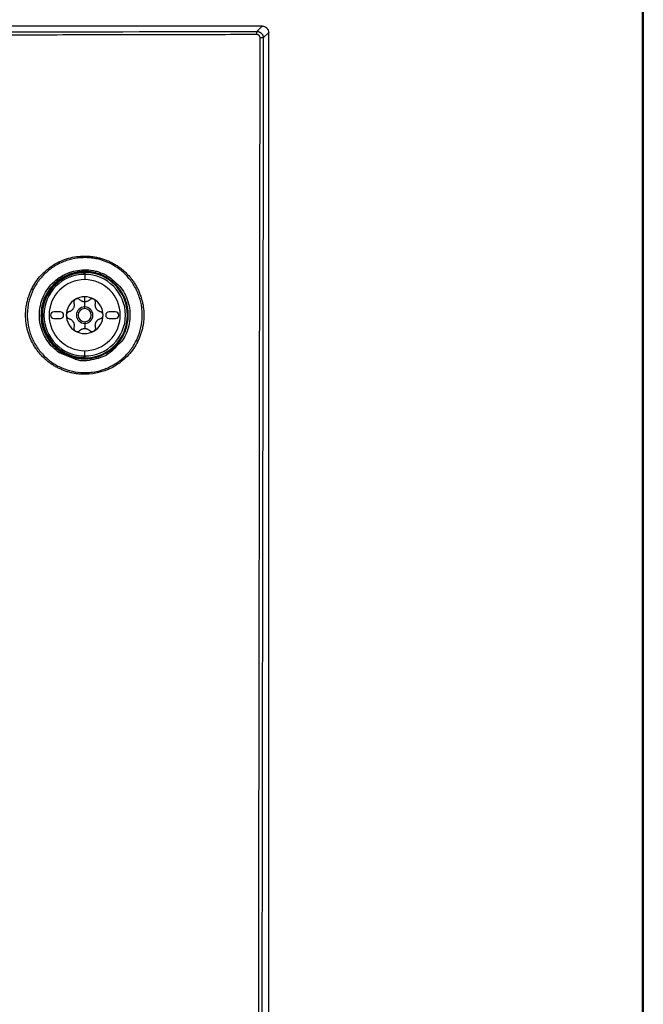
# Model space of a CAD drawing. Header units: millimetres. Extents: x 155400 to 158181, y 110534 to 115156.
# Tile 79 of 121: x 157198 to 157293, y 113229 to 113379. Entities that reach past the tile are written whole.
import ezdxf

# ---------------------------------------------------------------- set-up
doc = ezdxf.new("R2010")
doc.units = ezdxf.units.MM

msp = doc.modelspace()

# ---------------------------------------------------------------- linework, layer by layer
at = {"color": 7, "linetype": 'Continuous', "lineweight": 25}
for p, q in [((157292.57, 113407.52), (157292.57, 112997.65)), ((157292.45, 113001.57), (157292.45, 113404.27)), ((157234.58, 113378.14), (156906.57, 113378.14)), ((157233.76, 113377.32), (157234.58, 113378.14)), ((157235.57, 113377.14), (157234.75, 113376.32)), ((157235.57, 113002.14), (157235.57, 113377.14)), ((157207.44, 113340.58), (157207.43, 113340.68)), ((157207.44, 113340.58), (157207.44, 113340.34)), ((157207.54, 113340.34), (157207.54, 113340.57)), ((157207.57, 113340.54), (157207.57, 113340.34)), ((157207.57, 113340.34), (157207.57, 113339.54)), ((157207.57, 113336.17), (157207.57, 113336.94)), ((157207.57, 113335.39), (157207.57, 113336.16)), ((157203.87, 113334.64), (157202.87, 113334.64)), ((157207.57, 113335.14), (157207.57, 113335.39)), ((157212.27, 113334.64), (157211.27, 113334.64)), ((157202.87, 113333.64), (157203.87, 113333.64)), ((157207.57, 113333.14), (157207.57, 113332.89)), ((157207.57, 113332.89), (157207.57, 113332.11)), ((157211.27, 113333.64), (157212.27, 113333.64)), ((157206.12, 113327.43), (157203.76, 113328.39)), ((157207.57, 113327.93), (157207.57, 113328.73)), ((157207.44, 113327.7), (157207.43, 113327.6)), ((157207.44, 113327.93), (157207.44, 113327.7)), ((157207.54, 113327.7), (157207.54, 113327.93)), ((157207.57, 113327.93), (157207.57, 113327.73))]:
    msp.add_line(p, q, dxfattribs=at)
at = {"color": 7, "linetype": 'Continuous', "lineweight": 25, "flags": 128}
for points in [[(157207.54, 113340.57), (157207.55, 113340.56), (157207.57, 113340.54)], [(157207.67, 113340.64), (157207.65, 113340.66), (157207.64, 113340.67)], [(157207.57, 113327.73), (157207.55, 113327.71), (157207.54, 113327.7)], [(157207.64, 113327.6), (157207.65, 113327.62), (157207.67, 113327.63)]]:
    msp.add_lwpolyline(points, dxfattribs=at)
at = {"color": 7, "linetype": 'Continuous', "lineweight": 25}
for centre, radius, start, end in [((157230.56, 113376.94), 3.22, 358.1917, 6.7893), ((157234.38, 113372.51), 3.83, 84.3285, 91.5003), ((157207.57, 113334.14), 6.54, 91.2236, 268.7764), ((157207.57, 113334.14), 6.44, 91.2236, 268.7764), ((157207.57, 113334.14), 6.21, 90, 270), ((157207.64, 113340.57), 0.1, 89.4651, 179.9793), ((157207.57, 113334.14), 6.21, 0, 90), ((157207.57, 113334.14), 6.51, 270.8159, 89.1841), ((157207.57, 113334.14), 5.41, 90, 270), ((157207.57, 113334.14), 5.41, 270, 90), ((157199.03, 113336.73), 1.49, 61.1322, 70.9085), ((157207.57, 113334.14), 2.8, 120, 180), ((157207.57, 113334.14), 2.8, 90, 120), ((157207.57, 113334.14), 2.03, 90, 92.4911), ((157207.57, 113337.23), 1.07, 265.2504, 274.7496), ((157207.57, 113334.14), 2.8, 60, 90), ((157207.57, 113334.14), 2.03, 87.5089, 90), ((157207.57, 113334.14), 2.8, 0, 60), ((157202.87, 113334.14), 0.5, 90, 270), ((157203.87, 113334.14), 0.5, 270, 90), ((157207.57, 113334.14), 2.03, 147.5089, 152.4911), ((157204.9, 113335.68), 1.07, 325.2504, 334.7496), ((157207.57, 113334.14), 1.25, 90, 270), ((157207.57, 113334.14), 1, 90, 270), ((157207.57, 113334.14), 1.25, 270, 90), ((157207.57, 113334.14), 1, 270, 90), ((157207.57, 113334.14), 2.03, 27.5089, 32.4911), ((157210.25, 113335.68), 1.07, 205.2504, 214.7496), ((157211.27, 113334.14), 0.5, 90, 270), ((157212.27, 113334.14), 0.5, 270, 90), ((157207.57, 113334.14), 2.8, 180, 240), ((157207.57, 113334.14), 2.03, 207.5089, 212.4911), ((157204.9, 113332.59), 1.07, 25.2504, 34.7496), ((157207.57, 113334.14), 6.21, 270, 0), ((157207.57, 113334.14), 2.8, 300, 0), ((157207.57, 113334.14), 2.03, 327.5089, 332.4911), ((157210.25, 113332.59), 1.07, 145.2504, 154.7496), ((157207.57, 113334.14), 2.8, 240, 300), ((157207.57, 113334.14), 2.03, 267.5089, 272.4911), ((157207.57, 113331.05), 1.07, 90, 94.7496), ((157207.57, 113331.05), 1.07, 85.2504, 90), ((157214.86, 113328.99), 1.39, 55.9354, 66.0985), ((157207.64, 113327.7), 0.1, 180.0207, 270.5349)]:
    msp.add_arc(centre, radius, start, end, dxfattribs=at)
for points, knots in [([(157234.58, 113378.14), (157234.69, 113378.14), (157234.82, 113378.12), (157235.07, 113378.02), (157235.18, 113377.94), (157235.38, 113377.75), (157235.46, 113377.63), (157235.55, 113377.38), (157235.57, 113377.26), (157235.57, 113377.14)], [0, 0, 0, 0, 0.25, 0.25, 0.5, 0.5, 0.75, 0.75, 1, 1, 1, 1]), ([(157233.78, 113376.83), (157231.64, 113376.83), (157227.38, 113376.82), (157220.98, 113376.81), (157214.59, 113376.79), (157208.19, 113376.78), (157201.79, 113376.77), (157195.39, 113376.76), (157188.99, 113376.75), (157182.59, 113376.74), (157176.19, 113376.73), (157169.79, 113376.72), (157163.39, 113376.71), (157156.99, 113376.71), (157150.59, 113376.7), (157144.19, 113376.69), (157137.79, 113376.69), (157131.39, 113376.68), (157124.99, 113376.68), (157118.59, 113376.67), (157112.19, 113376.67), (157105.78, 113376.66), (157099.38, 113376.66), (157092.98, 113376.66), (157086.58, 113376.66), (157080.18, 113376.66), (157073.78, 113376.66), (157067.37, 113376.66), (157060.97, 113376.66), (157054.57, 113376.66), (157048.17, 113376.66), (157041.77, 113376.66), (157035.36, 113376.66), (157028.96, 113376.67), (157022.56, 113376.67), (157016.16, 113376.68), (157009.76, 113376.68), (157003.36, 113376.69), (156996.96, 113376.69), (156990.56, 113376.7), (156984.16, 113376.71), (156977.75, 113376.71), (156971.35, 113376.72), (156964.96, 113376.73), (156958.56, 113376.74), (156952.16, 113376.75), (156945.76, 113376.76), (156939.36, 113376.77), (156932.96, 113376.78), (156926.56, 113376.79), (156920.17, 113376.81), (156913.77, 113376.82), (156909.5, 113376.83), (156907.37, 113376.83)], [0, 0, 0, 0, 0.019608, 0.039216, 0.058824, 0.078432, 0.098039, 0.117647, 0.137255, 0.156863, 0.176471, 0.196079, 0.215687, 0.235294, 0.254902, 0.27451, 0.294118, 0.313726, 0.333334, 0.352941, 0.372549, 0.392157, 0.411765, 0.431373, 0.45098, 0.470588, 0.490196, 0.509804, 0.529412, 0.54902, 0.568627, 0.588235, 0.607843, 0.627451, 0.647059, 0.666666, 0.686274, 0.705882, 0.72549, 0.745098, 0.764706, 0.784313, 0.803921, 0.823529, 0.843137, 0.862745, 0.882353, 0.901961, 0.921568, 0.941176, 0.960784, 0.980392, 1, 1, 1, 1]), ([(156907.39, 113377.32), (156961.76, 113377.2), (157016.17, 113377.14), (157125, 113377.14), (157179.39, 113377.2), (157233.76, 113377.32)], [0, 0, 0, 0, 0.5, 0.5, 1, 1, 1, 1]), ([(157233.76, 113377.32), (157233.79, 113377.32), (157233.85, 113377.31), (157233.95, 113377.3), (157234.05, 113377.27), (157234.14, 113377.24), (157234.23, 113377.2), (157234.31, 113377.15), (157234.39, 113377.09), (157234.47, 113377.02), (157234.53, 113376.95), (157234.59, 113376.87), (157234.64, 113376.79), (157234.68, 113376.7), (157234.71, 113376.61), (157234.74, 113376.51), (157234.75, 113376.42), (157234.75, 113376.35), (157234.75, 113376.32)], [0, 0, 0, 0, 0.063184, 0.126267, 0.189252, 0.25214, 0.314933, 0.377634, 0.440245, 0.502767, 0.565202, 0.627553, 0.689822, 0.75201, 0.81412, 0.876153, 0.938113, 1, 1, 1, 1]), ([(157234.28, 113376.34), (157234.28, 113376.47), (157234.22, 113376.6), (157234.04, 113376.78), (157233.91, 113376.84), (157233.78, 113376.83)], [0, 0, 0, 0, 0.5, 0.5, 1, 1, 1, 1]), ([(157233.91, 113002.14), (157233.91, 113005.75), (157233.91, 113012.98), (157233.92, 113023.85), (157233.92, 113034.75), (157233.92, 113045.68), (157233.92, 113056.63), (157233.93, 113067.62), (157233.93, 113078.62), (157233.94, 113089.64), (157233.95, 113100.68), (157233.95, 113111.73), (157233.96, 113122.8), (157233.97, 113133.87), (157233.98, 113144.94), (157233.98, 113156.03), (157233.99, 113167.11), (157234, 113178.19), (157234.02, 113192.61), (157234.03, 113210.33), (157234.06, 113231.31), (157234.08, 113252.18), (157234.11, 113272.96), (157234.14, 113293.67), (157234.17, 113314.36), (157234.2, 113335.02), (157234.24, 113355.68), (157234.26, 113369.45), (157234.28, 113376.34)], [0, 0, 0, 0, 0.028954, 0.057987, 0.087107, 0.116308, 0.145584, 0.174927, 0.204329, 0.233783, 0.26328, 0.292815, 0.322378, 0.351964, 0.381566, 0.411177, 0.440791, 0.470401, 0.5, 0.556428, 0.61247, 0.668205, 0.723711, 0.779065, 0.83433, 0.889549, 0.94476, 1, 1, 1, 1]), ([(157234.75, 113376.32), (157234.7, 113345.15), (157234.65, 113313.97), (157234.56, 113251.62), (157234.52, 113220.44), (157234.46, 113158.08), (157234.44, 113126.89), (157234.4, 113064.51), (157234.39, 113033.33), (157234.39, 113002.14)], [0, 0, 0, 0, 0.25, 0.25, 0.5, 0.5, 0.75, 0.75, 1, 1, 1, 1]), ([(157199.51, 113338.14), (157199.88, 113338.89), (157200.35, 113339.58), (157201.2, 113340.5), (157201.5, 113340.79), (157202.14, 113341.33), (157202.48, 113341.57), (157203.54, 113342.22), (157204.31, 113342.56), (157205.91, 113343.02), (157206.74, 113343.14), (157207.57, 113343.14)], [0, 0, 0, 0, 0.25, 0.25, 0.375, 0.375, 0.5, 0.5, 0.75, 0.75, 1, 1, 1, 1]), ([(157215.42, 113330.26), (157215.68, 113330.77), (157215.88, 113331.32), (157216.18, 113332.42), (157216.28, 113332.98), (157216.33, 113333.84), (157216.34, 113334.13), (157216.32, 113334.7), (157216.3, 113334.99), (157216.19, 113335.83), (157216.06, 113336.39), (157215.69, 113337.48), (157215.46, 113338), (157215.03, 113338.75), (157214.88, 113338.99), (157214.54, 113339.46), (157214.36, 113339.68), (157213.8, 113340.33), (157213.38, 113340.72), (157212.7, 113341.24), (157212.47, 113341.41), (157211.98, 113341.71), (157211.73, 113341.85), (157210.96, 113342.24), (157210.43, 113342.44), (157209.6, 113342.66), (157209.32, 113342.73), (157208.75, 113342.82), (157208.47, 113342.85), (157207.9, 113342.89), (157207.62, 113342.9), (157207.04, 113342.88), (157206.76, 113342.86), (157205.9, 113342.75), (157205.35, 113342.62), (157204.26, 113342.26), (157203.73, 113342.02), (157202.74, 113341.46), (157202.28, 113341.13), (157201.63, 113340.56), (157201.42, 113340.36), (157201.02, 113339.94), (157200.84, 113339.73), (157200.31, 113339.05), (157200, 113338.56), (157199.75, 113338.04)], [0, 0, 0, 0, 0.0625, 0.0625, 0.125, 0.125, 0.15625, 0.15625, 0.1875, 0.1875, 0.25, 0.25, 0.3125, 0.3125, 0.34375, 0.34375, 0.375, 0.375, 0.4375, 0.4375, 0.46875, 0.46875, 0.5, 0.5, 0.5625, 0.5625, 0.59375, 0.59375, 0.625, 0.625, 0.65625, 0.65625, 0.6875, 0.6875, 0.75, 0.75, 0.8125, 0.8125, 0.875, 0.875, 0.90625, 0.90625, 0.9375, 0.9375, 1, 1, 1, 1]), ([(157207.57, 113343.14), (157207.67, 113343.14), (157207.87, 113343.13), (157208.18, 113343.12), (157208.48, 113343.09), (157208.78, 113343.06), (157209.08, 113343.01), (157209.38, 113342.95), (157209.68, 113342.89), (157209.98, 113342.81), (157210.27, 113342.72), (157210.56, 113342.63), (157210.85, 113342.52), (157211.13, 113342.41), (157211.41, 113342.28), (157211.69, 113342.14), (157211.96, 113342), (157212.23, 113341.84), (157212.49, 113341.68), (157212.75, 113341.5), (157213, 113341.32), (157213.25, 113341.13), (157213.48, 113340.93), (157213.72, 113340.72), (157213.94, 113340.5), (157214.16, 113340.28), (157214.37, 113340.05), (157214.57, 113339.81), (157214.76, 113339.56), (157214.95, 113339.3), (157215.12, 113339.04), (157215.29, 113338.77), (157215.45, 113338.5), (157215.6, 113338.22), (157215.74, 113337.94), (157215.86, 113337.65), (157215.98, 113337.35), (157216.09, 113337.05), (157216.19, 113336.75), (157216.28, 113336.44), (157216.35, 113336.13), (157216.42, 113335.82), (157216.47, 113335.51), (157216.51, 113335.19), (157216.55, 113334.87), (157216.57, 113334.55), (157216.58, 113334.22), (157216.57, 113333.9), (157216.56, 113333.57), (157216.53, 113333.25), (157216.5, 113332.93), (157216.45, 113332.61), (157216.39, 113332.29), (157216.31, 113331.97), (157216.23, 113331.66), (157216.13, 113331.35), (157216.03, 113331.04), (157215.91, 113330.74), (157215.78, 113330.43), (157215.69, 113330.24), (157215.64, 113330.14)], [0, 0, 0, 0, 0.016529, 0.0331, 0.04971, 0.066355, 0.083029, 0.099729, 0.116449, 0.133183, 0.149928, 0.166679, 0.18343, 0.200184, 0.21698, 0.233824, 0.250713, 0.267639, 0.284599, 0.301586, 0.318593, 0.335617, 0.35265, 0.369687, 0.386725, 0.403781, 0.420877, 0.438011, 0.455181, 0.472384, 0.489619, 0.506882, 0.524173, 0.541488, 0.558825, 0.576184, 0.593558, 0.610939, 0.628332, 0.645743, 0.663179, 0.680644, 0.698147, 0.715692, 0.733287, 0.750937, 0.768651, 0.786407, 0.804144, 0.821868, 0.839585, 0.857305, 0.875035, 0.892783, 0.910557, 0.928364, 0.946213, 0.964112, 0.982049, 1, 1, 1, 1]), ([(157203.76, 113328.39), (157203.38, 113328.64), (157203.03, 113328.93), (157202.39, 113329.57), (157202.1, 113329.92), (157201.72, 113330.48), (157201.61, 113330.67), (157201.39, 113331.07), (157201.3, 113331.27), (157201.03, 113331.9), (157200.9, 113332.33), (157200.72, 113333.21), (157200.68, 113333.66), (157200.67, 113334.56), (157200.71, 113335.01), (157200.84, 113335.67), (157200.9, 113335.89), (157201.03, 113336.33), (157201.1, 113336.54), (157201.35, 113337.16), (157201.56, 113337.56), (157202.06, 113338.32), (157202.35, 113338.67), (157202.99, 113339.32), (157203.33, 113339.6), (157203.89, 113339.98), (157204.08, 113340.1), (157204.48, 113340.31), (157204.68, 113340.41), (157205.31, 113340.67), (157205.73, 113340.81), (157206.61, 113340.99), (157207.07, 113341.04), (157207.97, 113341.05), (157208.41, 113341.01), (157209.08, 113340.88), (157209.3, 113340.83), (157209.73, 113340.7), (157209.95, 113340.63), (157210.57, 113340.38), (157210.97, 113340.17), (157211.35, 113339.92)], [0, 0, 0, 0, 0.0625, 0.0625, 0.125, 0.125, 0.15625, 0.15625, 0.1875, 0.1875, 0.25, 0.25, 0.3125, 0.3125, 0.375, 0.375, 0.40625, 0.40625, 0.4375, 0.4375, 0.5, 0.5, 0.5625, 0.5625, 0.625, 0.625, 0.65625, 0.65625, 0.6875, 0.6875, 0.75, 0.75, 0.8125, 0.8125, 0.875, 0.875, 0.90625, 0.90625, 0.9375, 0.9375, 1, 1, 1, 1]), ([(157211.2, 113339.71), (157211.13, 113339.75), (157210.98, 113339.85), (157210.75, 113339.98), (157210.52, 113340.1), (157210.28, 113340.21), (157210.03, 113340.32), (157209.77, 113340.41), (157209.51, 113340.5), (157209.24, 113340.57), (157208.97, 113340.64), (157208.69, 113340.69), (157208.41, 113340.74), (157208.13, 113340.77), (157207.39, 113340.81), (157206.1, 113340.71), (157204.75, 113340.21), (157203.7, 113339.57), (157202.97, 113338.98), (157202.32, 113338.26), (157201.88, 113337.6), (157201.58, 113337.04), (157201.36, 113336.54), (157201.19, 113336.04), (157201.06, 113335.54), (157200.98, 113335.06), (157200.93, 113334.59), (157200.92, 113334.29), (157200.92, 113334.14)], [0, 0, 0, 0, 0.0182161, 0.0366032, 0.0551612, 0.0738903, 0.0927905, 0.111862, 0.1311049, 0.1505191, 0.1701049, 0.1898622, 0.2097912, 0.229892, 0.2501646, 0.3644504, 0.4996768, 0.5472288, 0.6244159, 0.6952762, 0.75015, 0.7901209, 0.8286663, 0.8657859, 0.9014793, 0.9357462, 0.9685865, 1, 1, 1, 1]), ([(157207.43, 113340.68), (157207.45, 113340.68), (157207.47, 113340.68), (157207.51, 113340.68), (157207.55, 113340.68), (157207.59, 113340.68), (157207.63, 113340.68), (157207.63, 113340.67), (157207.64, 113340.67)], [0, 0, 0, 0, 0.12817, 0.251262, 0.374099, 0.501534, 0.750523, 1, 1, 1, 1]), ([(157207.57, 113340.54), (157207.57, 113340.56), (157207.57, 113340.57), (157207.57, 113340.58), (157207.58, 113340.59), (157207.58, 113340.6), (157207.59, 113340.61), (157207.59, 113340.62), (157207.6, 113340.62), (157207.61, 113340.63), (157207.62, 113340.64), (157207.63, 113340.64), (157207.64, 113340.64), (157207.65, 113340.64), (157207.66, 113340.65), (157207.67, 113340.64)], [0, 0, 0, 0, 0.0000335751, 0.0000335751, 0.0000335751, 0.0000671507, 0.0000671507, 0.0000671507, 0.0001007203, 0.0001007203, 0.0001007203, 0.0001342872, 0.0001342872, 0.0001342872, 0.0001576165, 0.0001576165, 0.0001576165, 0.0001576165]), ([(157211.35, 113339.92), (157211.32, 113339.88), (157211.28, 113339.82), (157211.22, 113339.73), (157211.2, 113339.71), (157211.2, 113339.71)], [0, 0, 0, 0, 0.5, 0.5, 1, 1, 1, 1]), ([(157211.21, 113339.7), (157211.21, 113339.7), (157211.21, 113339.71), (157211.2, 113339.71), (157211.2, 113339.71)], [0, 0, 0, 0, 0.6826387, 1, 1, 1, 1]), ([(157214.2, 113334.15), (157214.2, 113334.24), (157214.2, 113334.41), (157214.18, 113334.67), (157214.16, 113334.93), (157214.12, 113335.18), (157214.08, 113335.43), (157214.02, 113335.68), (157213.96, 113335.93), (157213.89, 113336.18), (157213.8, 113336.42), (157213.71, 113336.66), (157213.61, 113336.89), (157213.5, 113337.12), (157213.39, 113337.34), (157213.26, 113337.56), (157213.13, 113337.78), (157212.99, 113337.98), (157212.84, 113338.19), (157212.68, 113338.38), (157212.52, 113338.57), (157212.35, 113338.76), (157212.17, 113338.93), (157211.99, 113339.1), (157211.81, 113339.26), (157211.61, 113339.42), (157211.42, 113339.56), (157211.28, 113339.66), (157211.21, 113339.7)], [0, 0, 0, 0, 0.0397748, 0.0792493, 0.1184883, 0.1575552, 0.1965114, 0.2354148, 0.2743219, 0.3132965, 0.3523806, 0.3913748, 0.4300994, 0.468606, 0.5069543, 0.5452007, 0.5834006, 0.6216195, 0.6598958, 0.6981589, 0.7363304, 0.7743322, 0.8121028, 0.8497283, 0.8872785, 0.9248057, 0.9623622, 1, 1, 1, 1]), ([(157211.35, 113339.92), (157212.05, 113339.34), (157213.44, 113338.17), (157214.5, 113335.57), (157214.49, 113332.84), (157213.71, 113330.61), (157212.7, 113329.69), (157212.36, 113329.38)], [0, 0, 0, 0, 0.22198, 0.44379, 0.665628, 0.887533, 1, 1, 1, 1]), ([(157207.57, 113325.14), (157207.48, 113325.14), (157207.29, 113325.14), (157207.01, 113325.15), (157206.73, 113325.17), (157206.45, 113325.21), (157206.17, 113325.25), (157205.88, 113325.3), (157205.6, 113325.35), (157205.32, 113325.42), (157205.05, 113325.5), (157204.77, 113325.58), (157204.49, 113325.68), (157204.22, 113325.78), (157203.95, 113325.9), (157203.68, 113326.02), (157203.41, 113326.16), (157203.15, 113326.3), (157202.89, 113326.45), (157202.64, 113326.61), (157202.39, 113326.78), (157202.14, 113326.96), (157201.9, 113327.15), (157201.67, 113327.34), (157201.44, 113327.55), (157201.22, 113327.76), (157201, 113327.99), (157200.79, 113328.22), (157200.59, 113328.45), (157200.4, 113328.7), (157200.21, 113328.96), (157200.04, 113329.22), (157199.87, 113329.49), (157199.71, 113329.76), (157199.56, 113330.04), (157199.42, 113330.33), (157199.29, 113330.63), (157199.17, 113330.92), (157199.06, 113331.23), (157198.96, 113331.54), (157198.87, 113331.86), (157198.79, 113332.17), (157198.72, 113332.5), (157198.67, 113332.83), (157198.63, 113333.16), (157198.6, 113333.49), (157198.58, 113333.82), (157198.57, 113334.16), (157198.58, 113334.49), (157198.6, 113334.83), (157198.63, 113335.17), (157198.68, 113335.51), (157198.74, 113335.84), (157198.81, 113336.18), (157198.89, 113336.51), (157198.99, 113336.85), (157199.1, 113337.18), (157199.23, 113337.5), (157199.36, 113337.83), (157199.46, 113338.04), (157199.51, 113338.14)], [0, 0, 0, 0, 0.015402, 0.030834, 0.046301, 0.061809, 0.077364, 0.09297, 0.108634, 0.124362, 0.140159, 0.156031, 0.171986, 0.188028, 0.204158, 0.220356, 0.23662, 0.252949, 0.269343, 0.285801, 0.302321, 0.318904, 0.335547, 0.35225, 0.369011, 0.38583, 0.402723, 0.419706, 0.436775, 0.453925, 0.471152, 0.488449, 0.505811, 0.523232, 0.540707, 0.558229, 0.575792, 0.593413, 0.61113, 0.628941, 0.64684, 0.664821, 0.682878, 0.701003, 0.719191, 0.737435, 0.755728, 0.774064, 0.792464, 0.810948, 0.829515, 0.848163, 0.866889, 0.885693, 0.904572, 0.923525, 0.94255, 0.961645, 0.980801, 1, 1, 1, 1]), ([(157199.75, 113338.04), (157199.49, 113337.52), (157199.29, 113336.99), (157199.06, 113336.16), (157199, 113335.88), (157198.91, 113335.31), (157198.87, 113335.03), (157198.81, 113334.17), (157198.83, 113333.6), (157198.98, 113332.46), (157199.11, 113331.9), (157199.47, 113330.81), (157199.71, 113330.29), (157200.14, 113329.54), (157200.29, 113329.3), (157200.63, 113328.83), (157200.8, 113328.61), (157201.18, 113328.18), (157201.37, 113327.97), (157201.79, 113327.58), (157202.01, 113327.39), (157202.7, 113326.86), (157203.18, 113326.56), (157204.2, 113326.05), (157204.75, 113325.85), (157205.85, 113325.55), (157206.42, 113325.45), (157207.27, 113325.4), (157207.56, 113325.39), (157208.14, 113325.41), (157208.42, 113325.43), (157209.27, 113325.54), (157209.83, 113325.67), (157210.92, 113326.04), (157211.44, 113326.28), (157212.18, 113326.7), (157212.43, 113326.86), (157212.89, 113327.19), (157213.12, 113327.37), (157213.77, 113327.93), (157214.16, 113328.35), (157214.86, 113329.25), (157215.17, 113329.74), (157215.42, 113330.26)], [0, 0, 0, 0, 0.0625, 0.0625, 0.09375, 0.09375, 0.125, 0.125, 0.1875, 0.1875, 0.25, 0.25, 0.3125, 0.3125, 0.34375, 0.34375, 0.375, 0.375, 0.40625, 0.40625, 0.4375, 0.4375, 0.5, 0.5, 0.5625, 0.5625, 0.625, 0.625, 0.65625, 0.65625, 0.6875, 0.6875, 0.75, 0.75, 0.8125, 0.8125, 0.84375, 0.84375, 0.875, 0.875, 0.9375, 0.9375, 1, 1, 1, 1]), ([(157205.93, 113335.96), (157205.93, 113335.93), (157205.95, 113335.86), (157205.96, 113335.77), (157205.96, 113335.68), (157205.96, 113335.56), (157205.93, 113335.4), (157205.89, 113335.28), (157205.86, 113335.23)], [0, 0, 0, 0, 0.136832, 0.265737, 0.386769, 0.49999, 0.757495, 1, 1, 1, 1]), ([(157206.17, 113336.56), (157206.15, 113336.55), (157206.12, 113336.52), (157206.06, 113336.48), (157206.02, 113336.42), (157205.98, 113336.37), (157205.94, 113336.29), (157205.91, 113336.19), (157205.9, 113336.08), (157205.92, 113336), (157205.93, 113335.96)], [0, 0, 0, 0, 0.097875, 0.196697, 0.29658, 0.397634, 0.499966, 0.655549, 0.822147, 1, 1, 1, 1]), ([(157206.44, 113336.63), (157206.42, 113336.63), (157206.37, 113336.63), (157206.3, 113336.62), (157206.24, 113336.59), (157206.19, 113336.57), (157206.17, 113336.56)], [0, 0, 0, 0, 0.253365, 0.504302, 0.753086, 1, 1, 1, 1]), ([(157206.82, 113336.48), (157206.8, 113336.49), (157206.76, 113336.53), (157206.7, 113336.57), (157206.64, 113336.6), (157206.57, 113336.62), (157206.51, 113336.63), (157206.46, 113336.63), (157206.44, 113336.63)], [0, 0, 0, 0, 0.181949, 0.357663, 0.527225, 0.690729, 0.848282, 1, 1, 1, 1]), ([(157207.49, 113336.17), (157207.46, 113336.17), (157207.39, 113336.18), (157207.3, 113336.2), (157207.21, 113336.22), (157207.1, 113336.27), (157206.96, 113336.35), (157206.87, 113336.43), (157206.82, 113336.48)], [0, 0, 0, 0, 0.118955, 0.241753, 0.368585, 0.499622, 0.734116, 1, 1, 1, 1]), ([(157208.33, 113336.48), (157208.31, 113336.45), (157208.26, 113336.41), (157208.18, 113336.35), (157208.11, 113336.3), (157208, 113336.25), (157207.85, 113336.19), (157207.72, 113336.17), (157207.66, 113336.17)], [0, 0, 0, 0, 0.1368319, 0.2657372, 0.3867688, 0.4999905, 0.7574953, 1, 1, 1, 1]), ([(157208.71, 113336.63), (157208.69, 113336.63), (157208.64, 113336.63), (157208.58, 113336.62), (157208.51, 113336.6), (157208.45, 113336.57), (157208.38, 113336.53), (157208.35, 113336.49), (157208.33, 113336.48)], [0, 0, 0, 0, 0.1517181, 0.3092707, 0.4727754, 0.6423374, 0.8180507, 1, 1, 1, 1]), ([(157208.97, 113336.56), (157208.95, 113336.57), (157208.91, 113336.59), (157208.85, 113336.62), (157208.78, 113336.63), (157208.73, 113336.63), (157208.71, 113336.63)], [0, 0, 0, 0, 0.246914, 0.495698, 0.746635, 1, 1, 1, 1]), ([(157209.22, 113335.96), (157209.23, 113335.98), (157209.24, 113336.03), (157209.24, 113336.1), (157209.24, 113336.17), (157209.22, 113336.24), (157209.2, 113336.32), (157209.15, 113336.41), (157209.07, 113336.5), (157209.01, 113336.54), (157208.97, 113336.56)], [0, 0, 0, 0, 0.108101, 0.212121, 0.312109, 0.408115, 0.500199, 0.669962, 0.836392, 1, 1, 1, 1]), ([(157209.29, 113335.23), (157209.28, 113335.26), (157209.25, 113335.31), (157209.22, 113335.4), (157209.2, 113335.5), (157209.18, 113335.62), (157209.18, 113335.78), (157209.21, 113335.9), (157209.22, 113335.96)], [0, 0, 0, 0, 0.118955, 0.241753, 0.368585, 0.499622, 0.734116, 1, 1, 1, 1]), ([(157205.17, 113334.65), (157205.15, 113334.64), (157205.1, 113334.63), (157205.04, 113334.6), (157204.98, 113334.56), (157204.93, 113334.51), (157204.87, 113334.45), (157204.82, 113334.37), (157204.78, 113334.25), (157204.78, 113334.18), (157204.77, 113334.14)], [0, 0, 0, 0, 0.108101, 0.212121, 0.312109, 0.408115, 0.500199, 0.669962, 0.836392, 1, 1, 1, 1]), ([(157205.77, 113335.07), (157205.76, 113335.05), (157205.72, 113335), (157205.66, 113334.93), (157205.59, 113334.87), (157205.49, 113334.79), (157205.35, 113334.71), (157205.23, 113334.67), (157205.17, 113334.65)], [0, 0, 0, 0, 0.1189549, 0.2417532, 0.3685848, 0.499622, 0.7341163, 1, 1, 1, 1]), ([(157209.98, 113334.65), (157209.95, 113334.66), (157209.88, 113334.68), (157209.8, 113334.72), (157209.72, 113334.76), (157209.61, 113334.83), (157209.49, 113334.92), (157209.41, 113335.03), (157209.38, 113335.07)], [0, 0, 0, 0, 0.136832, 0.265737, 0.386769, 0.49999, 0.757495, 1, 1, 1, 1]), ([(157210.37, 113334.14), (157210.37, 113334.16), (157210.37, 113334.21), (157210.36, 113334.28), (157210.34, 113334.34), (157210.3, 113334.41), (157210.26, 113334.48), (157210.19, 113334.55), (157210.09, 113334.61), (157210.02, 113334.64), (157209.98, 113334.65)], [0, 0, 0, 0, 0.097875, 0.196697, 0.29658, 0.397634, 0.499966, 0.655549, 0.822147, 1, 1, 1, 1]), ([(157200.92, 113334.14), (157200.92, 113334.06), (157200.92, 113333.89), (157200.93, 113333.65), (157200.95, 113333.42), (157200.98, 113333.19), (157201.02, 113332.96), (157201.06, 113332.73), (157201.12, 113332.51), (157201.17, 113332.29), (157201.24, 113332.08), (157201.31, 113331.88), (157201.39, 113331.68), (157201.47, 113331.48), (157201.55, 113331.29), (157201.65, 113331.1), (157201.74, 113330.92), (157201.84, 113330.75), (157201.95, 113330.58), (157202.05, 113330.41), (157202.16, 113330.25), (157202.28, 113330.1), (157202.39, 113329.95), (157202.51, 113329.81), (157202.63, 113329.67), (157202.75, 113329.54), (157202.88, 113329.42), (157203, 113329.3), (157203.13, 113329.18), (157203.25, 113329.07), (157203.38, 113328.96), (157203.51, 113328.86), (157203.64, 113328.77), (157203.76, 113328.68), (157203.85, 113328.62), (157203.89, 113328.59)], [0, 0, 0, 0, 0.037063, 0.073703, 0.109921, 0.145715, 0.181088, 0.216037, 0.250564, 0.284668, 0.318349, 0.351608, 0.384444, 0.416858, 0.448849, 0.480417, 0.511563, 0.542286, 0.572587, 0.602465, 0.631921, 0.660955, 0.689567, 0.717756, 0.745523, 0.772869, 0.799792, 0.826293, 0.852373, 0.878031, 0.903267, 0.928082, 0.952476, 0.976449, 1, 1, 1, 1]), ([(157203.89, 113328.59), (157203.96, 113328.54), (157204.11, 113328.45), (157204.33, 113328.32), (157204.55, 113328.2), (157204.79, 113328.09), (157205.02, 113327.99), (157205.26, 113327.9), (157205.5, 113327.81), (157205.75, 113327.74), (157205.99, 113327.68), (157206.24, 113327.62), (157206.5, 113327.58), (157206.75, 113327.54), (157207.01, 113327.51), (157207.73, 113327.47), (157209.01, 113327.57), (157210.34, 113328.06), (157211.39, 113328.69), (157212.16, 113329.3), (157212.82, 113330.05), (157213.26, 113330.71), (157213.54, 113331.23), (157213.76, 113331.74), (157213.93, 113332.24), (157214.06, 113332.74), (157214.14, 113333.22), (157214.19, 113333.69), (157214.2, 113334), (157214.2, 113334.15)], [0, 0, 0, 0, 0.0177547, 0.035567, 0.0534673, 0.0714309, 0.0893554, 0.1072105, 0.1250322, 0.1428471, 0.1606814, 0.1785619, 0.1965346, 0.2145884, 0.2326816, 0.250772, 0.3659824, 0.499628, 0.5411667, 0.6245279, 0.7042381, 0.7495228, 0.7893298, 0.827841, 0.8652086, 0.9011301, 0.935428, 0.9683314, 1, 1, 1, 1]), ([(157204.77, 113334.14), (157204.78, 113334.11), (157204.78, 113334.07), (157204.79, 113334), (157204.81, 113333.93), (157204.85, 113333.87), (157204.89, 113333.8), (157204.96, 113333.73), (157205.06, 113333.66), (157205.13, 113333.63), (157205.17, 113333.62)], [0, 0, 0, 0, 0.097875, 0.196697, 0.29658, 0.397634, 0.499966, 0.655549, 0.822147, 1, 1, 1, 1]), ([(157205.17, 113333.62), (157205.2, 113333.61), (157205.27, 113333.59), (157205.35, 113333.56), (157205.43, 113333.51), (157205.54, 113333.45), (157205.66, 113333.35), (157205.74, 113333.25), (157205.77, 113333.2)], [0, 0, 0, 0, 0.1368319, 0.2657372, 0.3867688, 0.4999905, 0.7574953, 1, 1, 1, 1]), ([(157205.86, 113333.05), (157205.87, 113333.02), (157205.9, 113332.96), (157205.93, 113332.87), (157205.95, 113332.78), (157205.96, 113332.66), (157205.97, 113332.5), (157205.94, 113332.38), (157205.93, 113332.31)], [0, 0, 0, 0, 0.118955, 0.241753, 0.368585, 0.499622, 0.734116, 1, 1, 1, 1]), ([(157209.22, 113332.31), (157209.21, 113332.35), (157209.2, 113332.41), (157209.19, 113332.5), (157209.18, 113332.59), (157209.19, 113332.72), (157209.22, 113332.87), (157209.26, 113332.99), (157209.29, 113333.05)], [0, 0, 0, 0, 0.1368319, 0.2657372, 0.3867688, 0.4999905, 0.7574953, 1, 1, 1, 1]), ([(157209.38, 113333.2), (157209.39, 113333.22), (157209.43, 113333.27), (157209.49, 113333.34), (157209.56, 113333.41), (157209.66, 113333.48), (157209.8, 113333.56), (157209.92, 113333.6), (157209.98, 113333.62)], [0, 0, 0, 0, 0.118955, 0.241753, 0.368585, 0.499622, 0.734116, 1, 1, 1, 1]), ([(157209.98, 113333.62), (157210, 113333.63), (157210.05, 113333.64), (157210.11, 113333.68), (157210.17, 113333.71), (157210.22, 113333.76), (157210.27, 113333.82), (157210.33, 113333.91), (157210.37, 113334.02), (157210.37, 113334.1), (157210.37, 113334.14)], [0, 0, 0, 0, 0.108101, 0.212121, 0.312109, 0.408115, 0.500199, 0.669962, 0.836392, 1, 1, 1, 1]), ([(157205.93, 113332.31), (157205.92, 113332.29), (157205.91, 113332.24), (157205.91, 113332.17), (157205.91, 113332.1), (157205.92, 113332.04), (157205.95, 113331.96), (157206, 113331.87), (157206.08, 113331.78), (157206.14, 113331.73), (157206.17, 113331.71)], [0, 0, 0, 0, 0.108101, 0.212121, 0.312109, 0.408115, 0.500199, 0.669962, 0.836392, 1, 1, 1, 1]), ([(157206.17, 113331.71), (157206.2, 113331.7), (157206.24, 113331.68), (157206.3, 113331.66), (157206.37, 113331.64), (157206.44, 113331.64), (157206.53, 113331.64), (157206.62, 113331.67), (157206.73, 113331.72), (157206.79, 113331.77), (157206.82, 113331.8)], [0, 0, 0, 0, 0.097875, 0.196697, 0.29658, 0.397634, 0.499966, 0.655549, 0.822147, 1, 1, 1, 1]), ([(157206.82, 113331.8), (157206.84, 113331.82), (157206.89, 113331.87), (157206.97, 113331.92), (157207.04, 113331.97), (157207.15, 113332.03), (157207.3, 113332.08), (157207.42, 113332.1), (157207.49, 113332.11)], [0, 0, 0, 0, 0.136832, 0.265737, 0.386769, 0.49999, 0.757495, 1, 1, 1, 1]), ([(157207.66, 113332.11), (157207.69, 113332.1), (157207.75, 113332.1), (157207.85, 113332.08), (157207.94, 113332.05), (157208.05, 113332), (157208.19, 113331.92), (157208.28, 113331.84), (157208.33, 113331.8)], [0, 0, 0, 0, 0.118955, 0.241753, 0.368585, 0.499622, 0.734116, 1, 1, 1, 1]), ([(157208.33, 113331.8), (157208.35, 113331.78), (157208.38, 113331.75), (157208.44, 113331.71), (157208.51, 113331.68), (157208.57, 113331.66), (157208.65, 113331.64), (157208.75, 113331.64), (157208.87, 113331.66), (157208.94, 113331.69), (157208.97, 113331.71)], [0, 0, 0, 0, 0.1081007, 0.2121214, 0.3121086, 0.4081147, 0.5001993, 0.6699623, 0.8363916, 1, 1, 1, 1]), ([(157208.97, 113331.71), (157208.99, 113331.72), (157209.03, 113331.75), (157209.09, 113331.8), (157209.13, 113331.85), (157209.17, 113331.91), (157209.21, 113331.98), (157209.24, 113332.08), (157209.25, 113332.2), (157209.23, 113332.27), (157209.22, 113332.31)], [0, 0, 0, 0, 0.097875, 0.196697, 0.29658, 0.397634, 0.499966, 0.655549, 0.822147, 1, 1, 1, 1]), ([(157215.64, 113330.14), (157215.27, 113329.39), (157214.79, 113328.7), (157213.68, 113327.47), (157213.03, 113326.94), (157210.91, 113325.63), (157209.26, 113325.14), (157207.57, 113325.14)], [0, 0, 0, 0, 0.25, 0.25, 0.5, 0.5, 1, 1, 1, 1]), ([(157203.89, 113328.59), (157203.89, 113328.59), (157203.88, 113328.57), (157203.83, 113328.49), (157203.79, 113328.44), (157203.76, 113328.39)], [0, 0, 0, 0, 0.5, 0.5, 1, 1, 1, 1]), ([(157212.36, 113329.38), (157212.07, 113329.05), (157211.17, 113328.03), (157208.99, 113327.32), (157207.04, 113327.05), (157206.17, 113327.41), (157206.12, 113327.43)], [0, 0, 0, 0, 0.193358, 0.58624, 0.97889, 1, 1, 1, 1]), ([(157207.64, 113327.6), (157207.64, 113327.6), (157207.64, 113327.6), (157207.62, 113327.6), (157207.6, 113327.6), (157207.57, 113327.6), (157207.51, 113327.6), (157207.46, 113327.6), (157207.43, 113327.6)], [0, 0, 0, 0, 0.12802, 0.250862, 0.373593, 0.501295, 0.750119, 1, 1, 1, 1]), ([(157207.67, 113327.63), (157207.66, 113327.63), (157207.64, 113327.63), (157207.63, 113327.63), (157207.62, 113327.64), (157207.61, 113327.64), (157207.6, 113327.65), (157207.6, 113327.66), (157207.59, 113327.67), (157207.58, 113327.67), (157207.58, 113327.68), (157207.57, 113327.69), (157207.57, 113327.71), (157207.57, 113327.71), (157207.57, 113327.72), (157207.57, 113327.73)], [0, 0, 0, 0, 0.0000335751, 0.0000335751, 0.0000335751, 0.0000671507, 0.0000671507, 0.0000671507, 0.0001007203, 0.0001007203, 0.0001007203, 0.0001342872, 0.0001342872, 0.0001342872, 0.0001576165, 0.0001576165, 0.0001576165, 0.0001576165])]:
    msp.add_open_spline(points, degree=3, knots=knots, dxfattribs=at)
for points in [[(157207.44, 113340.58), (157207.49, 113340.58), (157207.54, 113340.58), (157207.54, 113340.57)], [(157207.54, 113327.7), (157207.54, 113327.7), (157207.49, 113327.7), (157207.44, 113327.7)]]:
    msp.add_open_spline(points, degree=3, dxfattribs=at)

doc.saveas('drawing.dxf')
